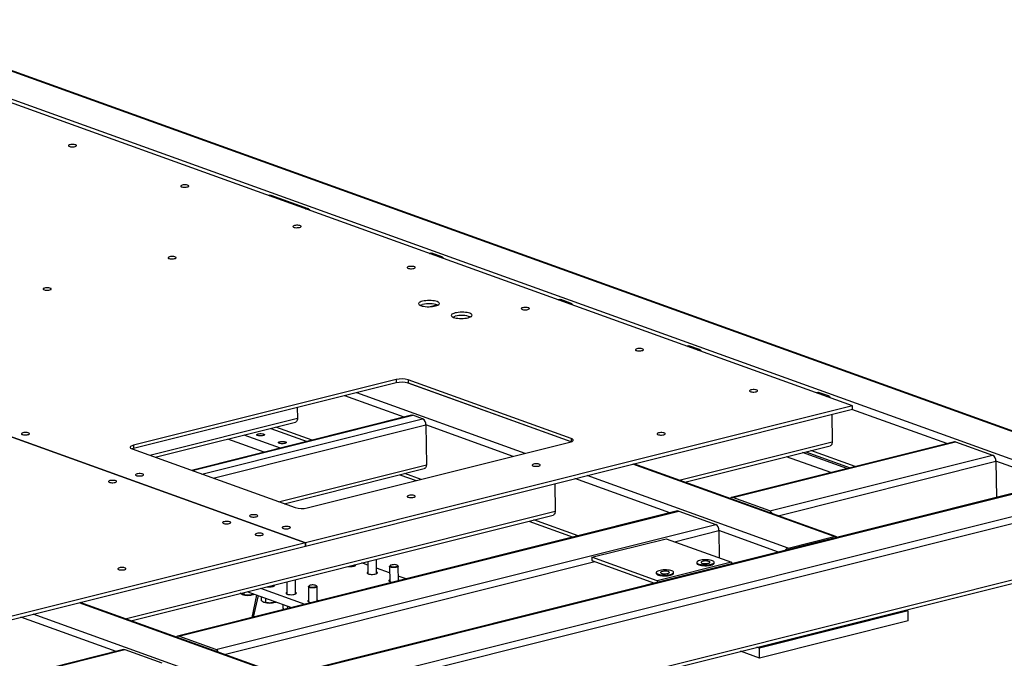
# Model space of a CAD drawing. Header units: millimetres. Extents: x 0 to 841, y 0 to 594.
# Tile 53 of 177: x 252 to 309, y 137 to 174. Entities that reach past the tile are written whole.
import ezdxf

# ---------------------------------------------------------------- set-up
doc = ezdxf.new("R2010")
doc.units = ezdxf.units.MM
doc.layers.add('TRAIT-FORT', color=4, linetype='Continuous', lineweight=25)

msp = doc.modelspace()

# ---------------------------------------------------------------- linework, layer by layer
at = {"layer": 'TRAIT-FORT', "color": 4, "linetype": 'Continuous', "lineweight": 25}
for p, q in [((300.174, 151.477), (230.605, 176.511)), ((317.405, 147.104), (245.075, 173.132)), ((317.594, 147.069), (245.096, 173.158)), ((312.625, 147.208), (244.557, 171.702)), ((199.05, 168.62), (268.62, 143.586)), ((268.624, 143.587), (199.054, 168.621)), ((266.567, 163.619), (266.487, 163.599)), ((266.523, 163.586), (266.637, 163.615)), ((266.637, 163.615), (268.767, 162.848)), ((268.654, 162.819), (268.767, 162.848)), ((275.85, 160.279), (275.769, 160.259)), ((275.806, 160.246), (275.919, 160.274)), ((276.483, 160.071), (275.919, 160.274)), ((276.369, 160.043), (276.483, 160.071)), ((275.758, 157.19), (276.202, 157.302)), ((283.283, 157.604), (283.203, 157.584)), ((283.239, 157.571), (283.353, 157.599)), ((283.917, 157.396), (283.353, 157.599)), ((283.803, 157.368), (283.917, 157.396)), ((290.717, 154.929), (290.636, 154.909)), ((290.673, 154.896), (290.786, 154.924)), ((291.351, 154.721), (290.786, 154.924)), ((291.237, 154.693), (291.351, 154.721)), ((273.848, 152.99), (258.698, 149.202)), ((273.85, 152.8), (258.7, 149.011)), ((273.848, 152.99), (273.85, 152.8)), ((283.946, 149.402), (274.511, 152.798)), ((283.953, 149.592), (274.551, 152.975)), ((274.551, 152.975), (274.553, 152.784)), ((283.948, 149.404), (274.553, 152.784)), ((281.302, 148.738), (271.588, 152.234)), ((298.15, 152.254), (298.07, 152.234)), ((298.106, 152.221), (298.22, 152.249)), ((298.784, 152.046), (298.22, 152.249)), ((274.311, 150.826), (270.886, 152.058)), ((298.67, 152.018), (298.784, 152.046)), ((268.155, 151.375), (268.163, 150.757)), ((300.174, 151.477), (268.624, 143.587)), ((268.626, 143.396), (300.176, 151.286)), ((305.62, 149.301), (300.134, 151.275)), ((300.176, 151.286), (300.174, 151.477)), ((259.64, 148.626), (268.163, 150.757)), ((259.958, 148.511), (268.047, 150.534)), ((274.745, 150.935), (262.047, 147.759)), ((262.083, 147.746), (274.814, 150.93)), ((262.647, 147.543), (275.379, 150.727)), ((275.379, 150.727), (274.814, 150.93)), ((298.983, 150.988), (299.002, 149.401)), ((263.306, 147.306), (275.57, 150.373)), ((266.634, 150.18), (268.723, 149.429)), ((269.011, 149.501), (266.923, 150.252)), ((275.57, 150.373), (275.596, 148.082)), ((280.601, 148.563), (275.57, 150.373)), ((266.245, 148.809), (264.157, 149.561)), ((267.177, 149.044), (265.092, 149.795)), ((268.719, 149.43), (267.177, 149.044)), ((268.727, 145.593), (283.876, 149.382)), ((283.953, 149.592), (283.955, 149.406)), ((290.176, 147.194), (299.002, 149.401)), ((306.054, 149.41), (293.198, 146.195)), ((293.268, 146.19), (306.123, 149.405)), ((306.123, 149.405), (308.255, 148.638)), ((258.622, 148.992), (268.024, 145.608)), ((258.698, 149.202), (258.7, 149.011)), ((267.177, 149.042), (267.177, 149.044)), ((290.495, 147.079), (298.886, 149.178)), ((299.853, 147.859), (297.294, 148.78)), ((297.473, 148.825), (300.032, 147.904)), ((300.321, 147.976), (297.762, 148.897)), ((295.399, 145.423), (308.255, 148.638)), ((295.879, 145.142), (308.446, 148.284)), ((298.918, 147.625), (296.359, 148.546)), ((308.446, 148.284), (308.47, 146.191)), ((311.887, 147.046), (308.446, 148.284)), ((267.073, 145.951), (275.596, 148.082)), ((267.392, 145.836), (275.48, 147.859)), ((299.114, 143.944), (287.512, 148.119)), ((299.219, 143.94), (287.568, 148.133)), ((247.751, 129.685), (317.405, 147.104)), ((248.269, 131.114), (312.625, 147.208)), ((312.469, 147.191), (248.287, 131.141)), ((274.067, 147.505), (275.013, 147.165)), ((275.302, 147.237), (274.356, 147.578)), ((289.648, 145.307), (284.162, 147.281)), ((296.465, 143.282), (284.863, 147.456)), ((247.709, 129.273), (317.83, 146.808)), ((283.011, 146.993), (283.029, 145.407)), ((295.399, 145.423), (293.268, 146.19)), ((258.232, 139.206), (283.029, 145.407)), ((290.082, 145.416), (261.254, 138.207)), ((261.324, 138.202), (290.151, 145.411)), ((290.151, 145.411), (292.283, 144.644)), ((258.551, 139.091), (282.914, 145.184)), ((281.501, 144.83), (284.06, 143.91)), ((284.349, 143.982), (281.79, 144.903)), ((263.455, 137.435), (292.283, 144.644)), ((289.903, 143.647), (292.474, 144.29)), ((292.474, 144.29), (292.492, 142.715)), ((295.915, 143.052), (292.474, 144.29)), ((285.147, 142.745), (289.432, 143.817)), ((289.432, 143.817), (293.192, 142.463)), ((296.465, 143.282), (299.114, 143.944)), ((268.62, 143.586), (243.298, 137.253)), ((243.3, 137.062), (268.622, 143.395)), ((247.746, 126.027), (317.867, 143.563)), ((247.778, 125.84), (317.605, 143.303)), ((268.622, 143.395), (268.62, 143.586)), ((268.622, 143.397), (268.626, 143.396)), ((268.624, 143.587), (268.626, 143.396)), ((272.729, 141.804), (272.719, 142.634)), ((285.147, 142.745), (285.149, 142.554)), ((288.907, 141.392), (285.147, 142.745)), ((285.149, 142.554), (288.747, 141.259)), ((263.935, 137.153), (285.306, 142.498)), ((271.475, 142.255), (271.474, 142.323)), ((272.223, 142.299), (271.876, 142.423)), ((272.22, 142.51), (272.229, 141.798)), ((273.477, 141.847), (272.725, 142.118)), ((273.472, 142.222), (273.482, 141.347)), ((273.517, 142.276), (273.484, 142.245)), ((273.96, 142.251), (273.926, 142.281)), ((273.982, 141.389), (273.972, 142.228)), ((293.192, 142.463), (288.907, 141.392)), ((291.194, 142.452), (291.195, 142.405)), ((292.195, 142.416), (292.194, 142.464)), ((293.192, 142.463), (293.194, 142.371)), ((268.054, 140.635), (268.044, 141.465)), ((274.435, 141.503), (273.979, 141.667)), ((288.857, 141.868), (288.857, 141.82)), ((289.857, 141.831), (289.857, 141.879)), ((266.033, 140.962), (268.592, 140.041)), ((266.801, 141.086), (266.8, 141.154)), ((267.546, 141.341), (267.554, 140.629)), ((268.798, 141.053), (268.808, 140.178)), ((268.842, 141.107), (268.81, 141.076)), ((269.285, 141.082), (269.251, 141.112)), ((269.307, 140.22), (269.298, 141.059)), ((288.907, 141.392), (288.908, 141.299)), ((264.95, 140.616), (264.968, 140.608)), ((265.072, 140.722), (265.073, 140.593)), ((265.253, 140.767), (267.812, 139.846)), ((265.809, 140.567), (265.527, 139.275)), ((265.563, 140.656), (265.564, 140.603)), ((265.889, 140.539), (265.618, 139.298)), ((265.647, 140.616), (265.659, 140.621)), ((266.067, 140.475), (266.069, 140.264)), ((266.132, 140.451), (266.124, 140.454)), ((266.325, 140.382), (266.327, 140.142)), ((267.17, 135.956), (255.568, 140.13)), ((267.275, 135.952), (255.623, 140.144)), ((266.203, 140.165), (266.221, 140.157)), ((266.817, 140.204), (266.818, 140.152)), ((266.901, 140.164), (266.912, 140.17)), ((267.32, 140.023), (267.323, 139.813)), ((267.386, 140), (267.377, 140.003)), ((267.578, 139.931), (267.58, 139.788)), ((303.227, 139.707), (303.379, 139.652)), ((257.704, 137.319), (252.218, 139.293)), ((264.521, 135.293), (252.919, 139.468)), ((303.379, 139.652), (294.809, 137.509)), ((303.385, 139.08), (303.379, 139.652)), ((303.385, 139.08), (294.815, 136.936)), ((263.455, 137.435), (261.324, 138.202)), ((258.138, 137.427), (242.166, 133.433)), ((242.235, 133.428), (258.207, 137.423)), ((258.207, 137.423), (260.339, 136.656)), ((294.809, 137.509), (294.656, 137.564)), ((294.815, 136.936), (294.809, 137.509)), ((294.815, 136.936), (293.721, 137.33))]:
    msp.add_line(p, q, dxfattribs=at)
at = {"layer": 'TRAIT-FORT', "color": 4, "linetype": 'Continuous', "lineweight": 25, "flags": 128}
for points in [[(255.335, 166.424), (255.381, 166.439), (255.411, 166.457), (255.423, 166.477), (255.416, 166.497), (255.39, 166.515), (255.348, 166.53), (255.293, 166.541), (255.23, 166.546), (255.163, 166.546), (255.098, 166.541), (255.04, 166.53), (254.995, 166.515), (254.965, 166.497), (254.953, 166.477), (254.96, 166.457), (254.985, 166.439), (255.028, 166.424), (255.082, 166.413), (255.146, 166.408), (255.213, 166.408), (255.278, 166.413), (255.335, 166.424)], [(261.812, 164.093), (261.858, 164.108), (261.887, 164.127), (261.899, 164.146), (261.892, 164.166), (261.867, 164.184), (261.825, 164.199), (261.77, 164.21), (261.706, 164.216), (261.639, 164.216), (261.575, 164.21), (261.517, 164.199), (261.472, 164.184), (261.442, 164.166), (261.429, 164.147), (261.437, 164.127), (261.462, 164.109), (261.504, 164.094), (261.559, 164.083), (261.623, 164.077), (261.689, 164.077), (261.754, 164.083), (261.812, 164.093)], [(266.567, 163.619), (266.6, 163.622), (266.637, 163.615)], [(268.288, 161.763), (268.334, 161.778), (268.364, 161.796), (268.376, 161.816), (268.369, 161.835), (268.343, 161.854), (268.301, 161.869), (268.246, 161.88), (268.183, 161.885), (268.116, 161.885), (268.052, 161.88), (267.994, 161.869), (267.948, 161.854), (267.918, 161.836), (267.906, 161.816), (267.913, 161.796), (267.939, 161.778), (267.981, 161.763), (268.036, 161.752), (268.099, 161.746), (268.166, 161.747), (268.231, 161.752), (268.288, 161.763)], [(275.85, 160.279), (275.883, 160.282), (275.919, 160.274)], [(261.081, 159.961), (261.127, 159.975), (261.157, 159.994), (261.169, 160.013), (261.162, 160.033), (261.136, 160.051), (261.094, 160.066), (261.039, 160.077), (260.976, 160.083), (260.909, 160.083), (260.845, 160.077), (260.787, 160.067), (260.741, 160.051), (260.711, 160.033), (260.699, 160.014), (260.706, 159.994), (260.732, 159.976), (260.774, 159.961), (260.829, 159.95), (260.892, 159.944), (260.959, 159.944), (261.024, 159.95), (261.081, 159.961)], [(274.87, 159.395), (274.915, 159.41), (274.945, 159.428), (274.957, 159.448), (274.95, 159.467), (274.925, 159.485), (274.883, 159.5), (274.828, 159.511), (274.764, 159.517), (274.697, 159.517), (274.632, 159.511), (274.575, 159.501), (274.529, 159.486), (274.5, 159.467), (274.487, 159.448), (274.495, 159.428), (274.52, 159.41), (274.562, 159.395), (274.617, 159.384), (274.68, 159.378), (274.747, 159.378), (274.812, 159.384), (274.87, 159.395)], [(253.875, 158.158), (253.92, 158.173), (253.95, 158.191), (253.962, 158.211), (253.955, 158.231), (253.93, 158.249), (253.887, 158.264), (253.833, 158.275), (253.769, 158.281), (253.702, 158.281), (253.638, 158.275), (253.58, 158.264), (253.535, 158.249), (253.504, 158.231), (253.492, 158.211), (253.499, 158.192), (253.525, 158.174), (253.567, 158.158), (253.622, 158.148), (253.685, 158.142), (253.752, 158.142), (253.817, 158.147), (253.875, 158.158)], [(276.128, 157.234), (276.203, 157.256), (276.265, 157.282), (276.311, 157.31), (276.341, 157.34), (276.352, 157.372), (276.344, 157.403), (276.32, 157.433), (276.278, 157.461), (276.219, 157.486), (276.147, 157.508), (276.062, 157.525), (275.969, 157.538), (275.868, 157.545), (275.764, 157.548), (275.66, 157.545), (275.558, 157.536), (275.463, 157.523), (275.376, 157.504), (275.3, 157.482), (275.238, 157.456), (275.192, 157.428), (275.163, 157.397), (275.152, 157.366), (275.159, 157.335), (275.184, 157.305), (275.226, 157.277), (275.284, 157.252), (275.357, 157.23), (275.441, 157.213), (275.535, 157.2), (275.636, 157.192), (275.74, 157.19), (275.844, 157.193), (275.945, 157.202), (276.041, 157.215), (276.128, 157.234)], [(275.246, 157.268), (275.303, 157.291), (275.378, 157.313)], [(283.283, 157.604), (283.316, 157.607), (283.353, 157.599)], [(278.008, 156.557), (278.084, 156.579), (278.145, 156.605), (278.191, 156.634), (278.221, 156.664), (278.232, 156.695), (278.225, 156.726), (278.2, 156.756), (278.158, 156.784), (278.099, 156.809), (278.027, 156.831), (277.943, 156.849), (277.849, 156.861), (277.749, 156.869), (277.645, 156.871), (277.54, 156.868), (277.438, 156.86), (277.343, 156.846), (277.256, 156.828), (277.181, 156.805), (277.119, 156.78), (277.073, 156.751), (277.044, 156.721), (277.032, 156.69), (277.039, 156.659), (277.064, 156.629), (277.107, 156.601), (277.164, 156.576), (277.237, 156.554), (277.321, 156.536), (277.416, 156.523), (277.516, 156.516), (277.62, 156.514), (277.724, 156.517), (277.825, 156.525), (277.921, 156.539), (278.008, 156.557)], [(281.45, 157.026), (281.496, 157.041), (281.526, 157.06), (281.538, 157.079), (281.531, 157.099), (281.505, 157.117), (281.463, 157.132), (281.409, 157.143), (281.346, 157.149), (281.278, 157.149), (281.214, 157.143), (281.156, 157.132), (281.111, 157.117), (281.08, 157.099), (281.069, 157.079), (281.075, 157.06), (281.101, 157.042), (281.143, 157.027), (281.198, 157.016), (281.261, 157.01), (281.328, 157.01), (281.393, 157.016), (281.45, 157.026)], [(277.126, 156.591), (277.183, 156.614), (277.258, 156.637)], [(288.032, 154.658), (288.077, 154.673), (288.107, 154.691), (288.12, 154.711), (288.112, 154.731), (288.087, 154.749), (288.045, 154.764), (287.99, 154.775), (287.926, 154.78), (287.86, 154.78), (287.795, 154.775), (287.737, 154.764), (287.691, 154.749), (287.662, 154.731), (287.65, 154.711), (287.657, 154.692), (287.682, 154.673), (287.724, 154.658), (287.779, 154.647), (287.843, 154.642), (287.909, 154.642), (287.974, 154.647), (288.032, 154.658)], [(290.717, 154.929), (290.75, 154.932), (290.786, 154.924)], [(294.613, 152.29), (294.659, 152.305), (294.689, 152.323), (294.7, 152.343), (294.693, 152.363), (294.668, 152.381), (294.626, 152.396), (294.571, 152.407), (294.508, 152.412), (294.441, 152.412), (294.376, 152.407), (294.318, 152.396), (294.273, 152.381), (294.243, 152.363), (294.231, 152.343), (294.238, 152.323), (294.264, 152.305), (294.305, 152.29), (294.36, 152.279), (294.424, 152.274), (294.491, 152.274), (294.555, 152.279), (294.613, 152.29)], [(298.15, 152.254), (298.183, 152.257), (298.22, 152.249)], [(268.163, 150.757), (268.159, 150.703), (268.149, 150.653), (268.132, 150.609), (268.109, 150.574), (268.082, 150.549), (268.049, 150.534), (268.047, 150.534)], [(274.745, 150.935), (274.778, 150.938), (274.814, 150.93)], [(252.623, 149.817), (252.669, 149.832), (252.698, 149.85), (252.711, 149.87), (252.703, 149.89), (252.678, 149.908), (252.636, 149.923), (252.581, 149.934), (252.518, 149.939), (252.451, 149.94), (252.386, 149.934), (252.328, 149.923), (252.283, 149.908), (252.253, 149.89), (252.241, 149.87), (252.248, 149.851), (252.273, 149.832), (252.315, 149.817), (252.37, 149.807), (252.434, 149.801), (252.501, 149.801), (252.566, 149.806), (252.623, 149.817)], [(289.287, 149.811), (289.332, 149.826), (289.362, 149.844), (289.374, 149.864), (289.367, 149.884), (289.341, 149.902), (289.299, 149.917), (289.245, 149.928), (289.181, 149.933), (289.114, 149.933), (289.049, 149.928), (288.992, 149.917), (288.946, 149.902), (288.916, 149.884), (288.904, 149.864), (288.912, 149.844), (288.937, 149.826), (288.979, 149.811), (289.034, 149.8), (289.097, 149.795), (289.164, 149.795), (289.229, 149.8), (289.287, 149.811)], [(265.896, 149.862), (265.951, 149.872), (266.013, 149.877), (266.077, 149.877), (266.138, 149.872), (266.191, 149.861), (266.231, 149.847), (266.256, 149.83), (266.262, 149.811), (266.251, 149.792), (266.222, 149.774), (266.178, 149.76), (266.123, 149.75), (266.061, 149.744), (265.997, 149.744), (265.937, 149.75), (265.884, 149.76), (265.844, 149.775), (265.819, 149.792), (265.812, 149.811), (265.824, 149.83), (265.852, 149.847), (265.896, 149.862)], [(267.15, 149.41), (267.205, 149.421), (267.267, 149.426), (267.331, 149.426), (267.392, 149.421), (267.444, 149.41), (267.485, 149.396), (267.509, 149.379), (267.516, 149.36), (267.504, 149.341), (267.476, 149.323), (267.432, 149.309), (267.377, 149.299), (267.315, 149.293), (267.251, 149.293), (267.19, 149.299), (267.138, 149.309), (267.097, 149.323), (267.073, 149.341), (267.066, 149.36), (267.078, 149.379), (267.106, 149.396), (267.15, 149.41)], [(283.876, 149.382), (283.946, 149.403), (284.002, 149.428), (284.04, 149.455), (284.06, 149.484), (284.061, 149.513), (284.043, 149.541), (284.006, 149.568), (283.953, 149.592)], [(299.002, 149.401), (298.998, 149.347), (298.988, 149.297), (298.972, 149.254), (298.949, 149.219), (298.921, 149.193), (298.888, 149.179), (298.886, 149.178)], [(306.054, 149.41), (306.087, 149.413), (306.123, 149.405)], [(258.698, 149.202), (258.629, 149.181), (258.573, 149.156), (258.535, 149.129), (258.515, 149.1), (258.514, 149.071), (258.532, 149.042), (258.569, 149.015), (258.622, 148.992)], [(258.7, 149.011), (258.631, 148.99), (258.629, 148.989)], [(275.596, 148.082), (275.593, 148.028), (275.583, 147.978), (275.566, 147.934), (275.543, 147.899), (275.515, 147.874), (275.483, 147.859), (275.48, 147.859)], [(282.08, 148.009), (282.125, 148.024), (282.155, 148.042), (282.167, 148.062), (282.16, 148.081), (282.134, 148.1), (282.093, 148.115), (282.038, 148.125), (281.974, 148.131), (281.907, 148.131), (281.842, 148.125), (281.785, 148.115), (281.739, 148.1), (281.709, 148.082), (281.697, 148.062), (281.705, 148.042), (281.73, 148.024), (281.772, 148.009), (281.827, 147.998), (281.89, 147.992), (281.957, 147.992), (282.022, 147.998), (282.08, 148.009)], [(257.646, 147.059), (257.691, 147.074), (257.722, 147.092), (257.734, 147.112), (257.727, 147.132), (257.701, 147.15), (257.659, 147.165), (257.604, 147.176), (257.541, 147.182), (257.474, 147.182), (257.409, 147.176), (257.352, 147.165), (257.306, 147.15), (257.276, 147.132), (257.264, 147.112), (257.271, 147.093), (257.297, 147.075), (257.339, 147.059), (257.393, 147.049), (257.457, 147.043), (257.524, 147.043), (257.588, 147.049), (257.646, 147.059)], [(259.204, 147.449), (259.25, 147.464), (259.28, 147.482), (259.292, 147.502), (259.285, 147.522), (259.259, 147.54), (259.217, 147.555), (259.162, 147.566), (259.099, 147.571), (259.032, 147.571), (258.967, 147.566), (258.91, 147.555), (258.864, 147.54), (258.834, 147.522), (258.822, 147.502), (258.829, 147.482), (258.855, 147.464), (258.897, 147.449), (258.952, 147.438), (259.015, 147.433), (259.082, 147.433), (259.146, 147.438), (259.204, 147.449)], [(274.873, 146.206), (274.918, 146.221), (274.948, 146.24), (274.96, 146.259), (274.953, 146.279), (274.927, 146.297), (274.886, 146.312), (274.831, 146.323), (274.767, 146.329), (274.7, 146.329), (274.636, 146.323), (274.578, 146.312), (274.532, 146.297), (274.502, 146.279), (274.491, 146.26), (274.498, 146.24), (274.523, 146.222), (274.565, 146.207), (274.62, 146.196), (274.683, 146.19), (274.75, 146.19), (274.815, 146.196), (274.873, 146.206)], [(283.029, 145.407), (283.026, 145.353), (283.016, 145.303), (283, 145.259), (282.977, 145.224), (282.949, 145.199), (282.916, 145.184), (282.914, 145.184)], [(290.082, 145.416), (290.115, 145.419), (290.151, 145.411)], [(264.227, 144.691), (264.273, 144.706), (264.303, 144.724), (264.315, 144.744), (264.307, 144.764), (264.282, 144.782), (264.24, 144.797), (264.185, 144.808), (264.122, 144.813), (264.055, 144.813), (263.99, 144.808), (263.932, 144.797), (263.887, 144.782), (263.857, 144.764), (263.845, 144.744), (263.852, 144.725), (263.878, 144.706), (263.919, 144.691), (263.974, 144.68), (264.038, 144.675), (264.105, 144.675), (264.17, 144.68), (264.227, 144.691)], [(265.785, 145.081), (265.831, 145.096), (265.861, 145.114), (265.873, 145.134), (265.866, 145.153), (265.84, 145.172), (265.799, 145.187), (265.743, 145.198), (265.68, 145.203), (265.613, 145.203), (265.548, 145.197), (265.491, 145.187), (265.445, 145.172), (265.415, 145.154), (265.403, 145.134), (265.41, 145.114), (265.436, 145.096), (265.478, 145.081), (265.533, 145.07), (265.596, 145.064), (265.663, 145.064), (265.728, 145.07), (265.785, 145.081)], [(267.666, 144.404), (267.711, 144.419), (267.741, 144.437), (267.753, 144.457), (267.746, 144.477), (267.72, 144.495), (267.679, 144.51), (267.624, 144.521), (267.56, 144.526), (267.493, 144.527), (267.429, 144.521), (267.371, 144.51), (267.325, 144.495), (267.295, 144.477), (267.284, 144.457), (267.291, 144.437), (267.316, 144.419), (267.358, 144.404), (267.413, 144.393), (267.476, 144.388), (267.543, 144.388), (267.608, 144.393), (267.666, 144.404)], [(266.108, 144.014), (266.153, 144.03), (266.183, 144.048), (266.195, 144.067), (266.188, 144.087), (266.162, 144.105), (266.121, 144.12), (266.066, 144.131), (266.002, 144.137), (265.935, 144.137), (265.87, 144.131), (265.813, 144.12), (265.767, 144.105), (265.737, 144.087), (265.725, 144.068), (265.733, 144.048), (265.758, 144.03), (265.8, 144.015), (265.855, 144.004), (265.918, 143.998), (265.985, 143.998), (266.05, 144.004), (266.108, 144.014)], [(292.007, 142.345), (292.076, 142.366), (292.13, 142.39), (292.168, 142.416), (292.19, 142.444), (292.193, 142.472), (292.179, 142.5), (292.146, 142.526), (292.098, 142.55), (292.035, 142.57), (291.96, 142.587), (291.875, 142.599), (291.784, 142.605), (291.689, 142.607), (291.594, 142.603), (291.503, 142.594), (291.42, 142.579), (291.346, 142.561), (291.284, 142.539), (291.237, 142.514), (291.207, 142.486), (291.195, 142.458), (291.2, 142.43), (291.224, 142.403), (291.264, 142.378), (291.32, 142.355), (291.389, 142.337), (291.47, 142.323), (291.559, 142.313), (291.652, 142.309), (291.747, 142.31), (291.84, 142.317), (291.929, 142.329), (292.007, 142.345)], [(291.854, 142.4), (291.902, 142.416), (291.934, 142.435), (291.948, 142.455), (291.944, 142.476), (291.921, 142.495), (291.882, 142.512), (291.828, 142.524), (291.764, 142.532), (291.696, 142.534), (291.627, 142.531), (291.563, 142.522), (291.509, 142.508), (291.468, 142.491), (291.445, 142.471), (291.44, 142.451), (291.453, 142.43), (291.485, 142.412), (291.532, 142.398), (291.592, 142.387), (291.658, 142.382), (291.728, 142.383), (291.795, 142.389), (291.854, 142.4)], [(258.185, 142.033), (258.231, 142.048), (258.261, 142.066), (258.272, 142.086), (258.266, 142.106), (258.24, 142.124), (258.198, 142.139), (258.143, 142.15), (258.08, 142.156), (258.013, 142.156), (257.948, 142.15), (257.891, 142.139), (257.845, 142.124), (257.815, 142.106), (257.803, 142.086), (257.81, 142.067), (257.836, 142.048), (257.877, 142.033), (257.933, 142.022), (257.996, 142.017), (258.063, 142.017), (258.127, 142.022), (258.185, 142.033)], [(271.074, 142.223), (271.093, 142.22), (271.164, 142.213), (271.239, 142.212), (271.313, 142.217), (271.382, 142.227), (271.44, 142.242), (271.486, 142.26), (271.514, 142.281), (271.525, 142.303), (271.516, 142.326), (271.51, 142.332)], [(273.96, 142.251), (273.963, 142.248), (273.972, 142.228), (273.964, 142.208), (273.937, 142.189), (273.894, 142.173), (273.839, 142.16), (273.775, 142.153), (273.707, 142.15), (273.64, 142.154), (273.58, 142.162), (273.529, 142.176), (273.494, 142.192), (273.475, 142.212), (273.475, 142.232), (273.484, 142.245)], [(273.905, 142.294), (273.863, 142.308), (273.809, 142.318), (273.747, 142.322), (273.684, 142.321), (273.623, 142.314), (273.571, 142.302), (273.533, 142.287), (273.511, 142.268), (273.508, 142.249), (273.524, 142.231), (273.558, 142.215), (273.606, 142.203), (273.665, 142.196), (273.728, 142.194), (273.791, 142.198), (273.848, 142.208), (273.894, 142.222), (273.924, 142.239), (273.937, 142.258), (273.93, 142.277), (273.905, 142.294)], [(289.67, 141.761), (289.739, 141.781), (289.792, 141.805), (289.831, 141.831), (289.852, 141.859), (289.856, 141.887), (289.841, 141.915), (289.809, 141.942), (289.761, 141.965), (289.698, 141.986), (289.623, 142.002), (289.537, 142.014), (289.446, 142.021), (289.351, 142.022), (289.257, 142.018), (289.166, 142.009), (289.082, 141.995), (289.008, 141.976), (288.946, 141.954), (288.9, 141.929), (288.87, 141.902), (288.857, 141.874), (288.863, 141.846), (288.886, 141.818), (288.927, 141.793), (288.983, 141.771), (289.052, 141.752), (289.133, 141.738), (289.221, 141.729), (289.315, 141.725), (289.41, 141.726), (289.503, 141.733), (289.591, 141.744), (289.67, 141.761)], [(291.195, 142.405), (291.201, 142.382), (291.224, 142.355), (291.265, 142.33), (291.32, 142.308), (291.39, 142.289), (291.47, 142.275), (291.559, 142.265), (291.653, 142.261), (291.748, 142.263), (291.841, 142.269), (291.929, 142.281), (292.008, 142.298)], [(292.008, 142.298), (292.076, 142.318), (292.13, 142.342), (292.169, 142.368), (292.19, 142.396), (292.195, 142.416)], [(272.227, 141.897), (272.201, 141.882), (272.181, 141.86), (272.18, 141.837), (272.198, 141.816), (272.233, 141.796), (272.284, 141.78), (272.347, 141.769), (272.418, 141.762), (272.493, 141.761), (272.567, 141.766), (272.635, 141.776), (272.694, 141.791), (272.739, 141.809), (272.768, 141.83), (272.778, 141.852), (272.77, 141.874), (272.743, 141.895), (272.728, 141.903)], [(273.481, 141.446), (273.454, 141.43), (273.435, 141.409), (273.434, 141.386), (273.451, 141.365), (273.487, 141.345), (273.537, 141.329), (273.6, 141.318), (273.67, 141.311)], [(288.857, 141.82), (288.863, 141.798), (288.887, 141.77), (288.927, 141.745), (288.983, 141.723), (289.053, 141.705), (289.133, 141.69), (289.222, 141.681), (289.315, 141.677), (289.41, 141.678), (289.503, 141.685), (289.592, 141.696), (289.671, 141.713)], [(289.517, 141.816), (289.564, 141.831), (289.597, 141.85), (289.611, 141.871), (289.607, 141.891), (289.584, 141.91), (289.544, 141.927), (289.491, 141.94), (289.427, 141.947), (289.358, 141.949), (289.289, 141.946), (289.226, 141.937), (289.172, 141.924), (289.131, 141.906), (289.108, 141.887), (289.102, 141.866), (289.116, 141.846), (289.148, 141.828), (289.195, 141.813), (289.254, 141.803), (289.321, 141.798), (289.39, 141.798), (289.457, 141.805), (289.517, 141.816)], [(289.671, 141.713), (289.739, 141.733), (289.793, 141.757), (289.831, 141.784), (289.853, 141.811), (289.857, 141.831)], [(266.399, 141.054), (266.418, 141.051), (266.49, 141.044), (266.564, 141.043), (266.639, 141.048), (266.707, 141.058), (266.766, 141.073), (266.811, 141.091), (266.839, 141.112), (266.85, 141.134), (266.842, 141.156), (266.835, 141.163)], [(269.285, 141.082), (269.288, 141.079), (269.298, 141.059), (269.289, 141.039), (269.262, 141.02), (269.22, 141.004), (269.164, 140.991), (269.1, 140.984), (269.032, 140.981), (268.965, 140.985), (268.905, 140.993), (268.855, 141.007), (268.819, 141.023), (268.8, 141.043), (268.8, 141.063), (268.81, 141.076)], [(269.23, 141.125), (269.188, 141.139), (269.134, 141.149), (269.073, 141.153), (269.009, 141.152), (268.948, 141.145), (268.896, 141.133), (268.858, 141.118), (268.836, 141.099), (268.834, 141.08), (268.849, 141.062), (268.883, 141.046), (268.931, 141.034), (268.99, 141.027), (269.054, 141.025), (269.117, 141.029), (269.174, 141.039), (269.219, 141.053), (269.25, 141.07), (269.262, 141.089), (269.255, 141.108), (269.23, 141.125)], [(267.553, 140.728), (267.526, 140.712), (267.506, 140.691), (267.505, 140.668), (267.523, 140.647), (267.558, 140.627), (267.609, 140.611), (267.672, 140.6), (267.743, 140.593), (267.818, 140.592), (267.892, 140.597), (267.961, 140.607), (268.019, 140.622), (268.064, 140.64), (268.093, 140.661), (268.103, 140.683), (268.095, 140.705), (268.068, 140.726), (268.053, 140.733)], [(268.806, 140.277), (268.78, 140.261), (268.76, 140.239), (268.759, 140.217), (268.777, 140.196), (268.812, 140.176), (268.863, 140.16), (268.926, 140.148), (268.995, 140.142)], [(258.138, 137.427), (258.171, 137.43), (258.207, 137.423)]]:
    msp.add_lwpolyline(points, dxfattribs=at)
at = {"layer": 'TRAIT-FORT', "color": 4, "linetype": 'Continuous', "lineweight": 25}
for centre, radius, start, end in [((268.663, 162.61), 0.26, 28.5059, 66.2215), ((276.378, 159.833), 0.26, 28.5059, 66.2215), ((275.762, 155.806), 1.556, 71.3068, 104.2742), ((283.812, 157.158), 0.26, 28.5059, 66.2215), ((277.642, 155.129), 1.556, 71.3068, 104.2742), ((291.242, 154.479), 0.265, 28.8803, 65.847), ((274.17, 151.636), 1.392, 74.1082, 103.3733), ((274.172, 151.445), 1.392, 74.1082, 103.3733), ((298.676, 151.804), 0.265, 28.8803, 65.847), ((275.184, 150.393), 0.386, 356.9881, 59.7636), ((308.06, 148.305), 0.386, 356.9881, 59.7636), ((293.228, 146.077), 0.121, 70.4856, 151.4907), ((268.405, 146.948), 1.393, 254.1401, 283.3677), ((295.273, 145.159), 0.293, 20.4169, 64.6087), ((292.088, 144.31), 0.386, 356.9881, 59.7636), ((299.159, 143.776), 0.175, 43.0642, 105.0753), ((296.555, 142.993), 0.303, 107.2793, 149.4947), ((273.96, 141.379), 0.0755, 18.2507, 73.8215), ((265.297, 141.548), 0.996, 250.7056, 290.6016), ((269.286, 140.21), 0.0751, 18.0712, 74.001), ((266.55, 141.1), 0.999, 250.777, 290.5301), ((261.283, 138.088), 0.121, 70.4856, 151.4907), ((263.329, 137.17), 0.293, 20.4169, 64.6087)]:
    msp.add_arc(centre, radius, start, end, dxfattribs=at)
for points, knots in [([(265.073, 140.593), (265.041, 140.595), (264.987, 140.597), (264.917, 140.63), (264.881, 140.659), (264.867, 140.671)], [0, 0, 0, 0, 0.482532, 0.797883, 1, 1, 1, 1]), ([(265.564, 140.603), (265.522, 140.592), (265.436, 140.569), (265.308, 140.559), (265.186, 140.568), (265.111, 140.585), (265.073, 140.593)], [0, 0, 0, 0, 0.264136, 0.534992, 0.765306, 1, 1, 1, 1]), ([(265.564, 140.603), (265.584, 140.603), (265.615, 140.603), (265.645, 140.618), (265.655, 140.623)], [0, 0, 0, 0, 0.675818, 1, 1, 1, 1]), ([(266.327, 140.142), (266.295, 140.143), (266.241, 140.145), (266.162, 140.184), (266.109, 140.226), (266.078, 140.256), (266.069, 140.264)], [0, 0, 0, 0, 0.3849043, 0.6379727, 0.8962491, 1, 1, 1, 1]), ([(266.818, 140.152), (266.775, 140.141), (266.689, 140.118), (266.562, 140.108), (266.44, 140.116), (266.365, 140.134), (266.327, 140.142)], [0, 0, 0, 0, 0.265043, 0.534981, 0.7653, 1, 1, 1, 1]), ([(266.818, 140.152), (266.838, 140.152), (266.868, 140.152), (266.899, 140.167), (266.909, 140.171)], [0, 0, 0, 0, 0.6762999, 1, 1, 1, 1]), ([(267.405, 139.745), (267.386, 139.758), (267.359, 139.778), (267.332, 139.804), (267.323, 139.813)], [0, 0, 0, 0, 0.674007, 1, 1, 1, 1])]:
    msp.add_open_spline(points, degree=3, knots=knots, dxfattribs=at)

doc.saveas('drawing.dxf')
